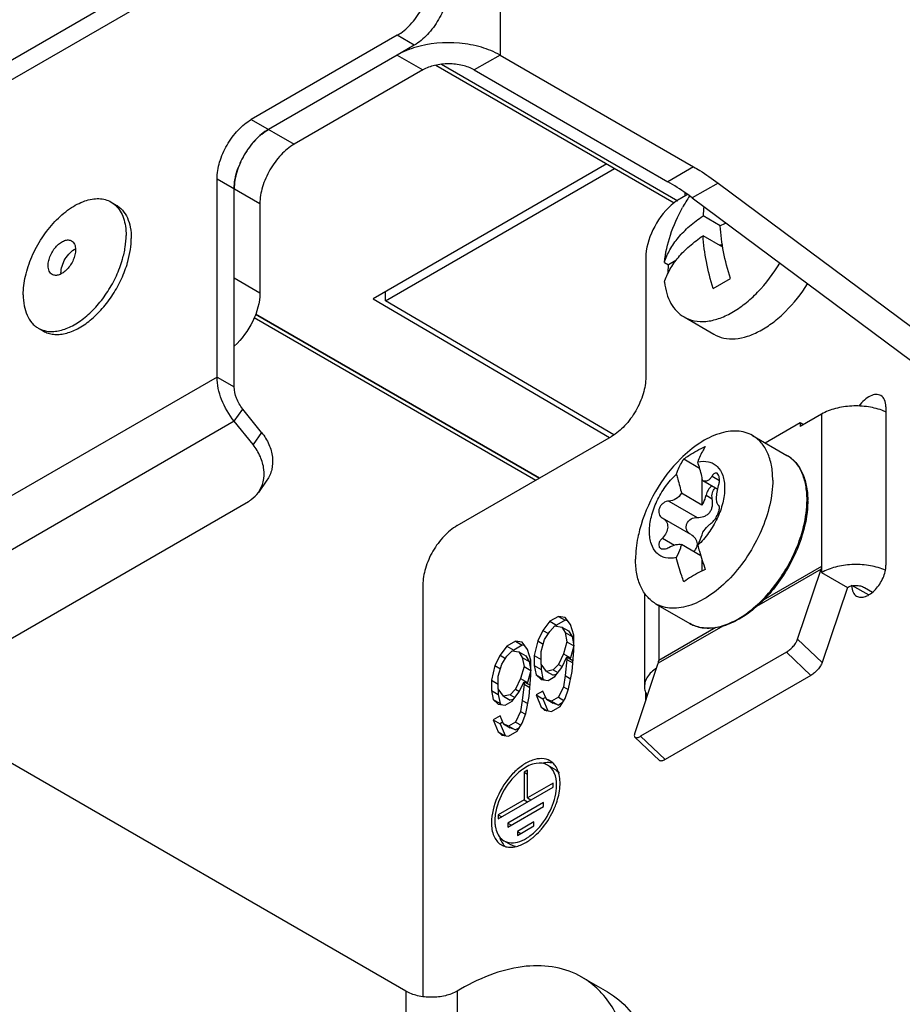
# Model space of a CAD drawing. Header units: millimetres. Extents: x 0 to 841, y 0 to 594.
# Tile 76 of 127: x 709 to 727, y 135 to 155. Entities that reach past the tile are written whole.
import ezdxf

# ---------------------------------------------------------------- set-up
doc = ezdxf.new("R2010")
doc.units = ezdxf.units.MM
doc.header["$LTSCALE"] = 46.255
doc.layers.get('0').update_dxf_attribs({"linetype": 'CONTINUOUS'})
for name, color, linetype in [('CURVES', 7, 'CONTINUOUS'), ('DATUM_AXIS', 7, 'CONTINUOUS'), ('DRAFTS', 7, 'CONTINUOUS'), ('ROUNDS', 7, 'CONTINUOUS')]:
    doc.layers.add(name, color=color, linetype=linetype)

msp = doc.modelspace()

# ---------------------------------------------------------------- linework, layer by layer
at = {"color": 9, "linetype": 'CONTINUOUS'}
for p, q in [((719.1833, 162.1151), (719.1833, 154.1542)), ((717.062, 154.1542), (717.5923, 153.848)), ((719.1833, 154.1542), (718.653, 153.848)), ((713.3497, 147.5202), (697.0862, 138.1305)), ((713.3497, 147.5202), (713.7032, 147.3161)), ((713.7032, 146.609), (713.88, 146.8605)), ((713.7032, 146.609), (697.4398, 137.2193)), ((723.5543, 145.4767), (723.7056, 145.3893)), ((723.4316, 145.0834), (723.5572, 145.0109)), ((722.6655, 144.9635), (723.2485, 144.6269)), ((723.69, 144.872), (723.6913, 144.8713)), ((722.5298, 144.2021), (722.7801, 144.0576)), ((717.2388, 134.8645), (717.2388, 131.3857)), ((718.2994, 134.8645), (718.2994, 131.3857))]:
    msp.add_line(p, q, dxfattribs=at)
at = {"color": 7, "linetype": 'CONTINUOUS'}
for p, q in [((708.1524, 153.501), (714.1628, 156.9711)), ((723.7214, 150.636), (723.3679, 150.8401)), ((723.773, 150.198), (723.3679, 150.4319)), ((723.7667, 150.235), (723.7088, 150.235)), ((722.5727, 149.8831), (722.6592, 149.8332)), ((722.8082, 149.9192), (722.6592, 149.8332)), ((723.5792, 149.3437), (723.9327, 149.5479)), ((722.9759, 148.757), (723.5927, 148.4009)), ((725.8124, 146.7547), (725.3705, 146.4996)), ((724.6481, 146.1642), (725.3705, 146.5812)), ((725.3705, 146.5812), (725.4412, 146.5404)), ((725.3705, 146.5812), (725.3705, 146.4996)), ((724.3906, 146.3129), (725.0977, 145.9046)), ((722.9733, 145.8322), (723.2975, 145.645)), ((723.3464, 145.4568), (723.3464, 144.8794)), ((723.6703, 145.2027), (723.3637, 145.3797)), ((723.3464, 144.8794), (722.9218, 145.1245)), ((723.6913, 144.8713), (723.6876, 144.8733)), ((723.69, 144.8719), (723.6876, 144.8733)), ((722.5263, 144.6157), (722.5361, 144.6102)), ((723.1199, 144.2731), (722.5357, 144.6104)), ((723.3207, 143.8378), (722.9218, 144.0681)), ((723.3464, 143.7549), (723.3464, 143.5219)), ((725.8124, 143.4887), (726.3428, 143.1826)), ((722.1608, 143.0668), (722.1608, 141.1413)), ((722.3906, 142.8488), (723.0977, 142.4405)), ((720.2086, 142.4857), (720.35, 142.4041)), ((720.5268, 142.5061), (720.35, 142.4041)), ((720.3854, 142.5878), (720.5268, 142.5061)), ((720.5749, 142.4984), (720.5268, 142.5061)), ((720.0672, 142.2998), (720.183, 142.2329)), ((720.35, 142.4041), (720.3371, 142.387)), ((720.4561, 142.368), (720.5975, 142.2864)), ((720.5268, 142.2525), (720.6682, 142.1708)), ((720.5975, 142.2864), (720.6682, 142.1708)), ((719.5015, 142.0775), (719.6429, 141.9958)), ((719.9611, 142.0822), (720.0754, 142.0162)), ((720.5622, 142.0644), (720.7036, 141.9828)), ((720.6682, 142.1708), (720.7036, 141.9828)), ((719.3247, 141.9754), (719.4661, 141.8937)), ((719.4661, 141.8937), (719.4532, 141.8767)), ((719.6429, 141.9958), (719.4661, 141.8937)), ((719.5722, 141.8577), (719.7136, 141.7761)), ((719.691, 141.9881), (719.6429, 141.9958)), ((720.7036, 141.9828), (720.6329, 141.7335)), ((719.1833, 141.7895), (719.2991, 141.7226)), ((719.6429, 141.7422), (719.7843, 141.6605)), ((719.7136, 141.7761), (719.7843, 141.6605)), ((719.7843, 141.6605), (719.8197, 141.4725)), ((719.8904, 141.7808), (720.0318, 141.6992)), ((720.4914, 141.8151), (720.6329, 141.7335)), ((720.5622, 141.7517), (720.6869, 141.6797)), ((720.5622, 141.6996), (720.6829, 141.6299)), ((720.6329, 141.7335), (720.6265, 141.7204)), ((719.0772, 141.5719), (719.1916, 141.5059)), ((719.6783, 141.5541), (719.8197, 141.4725)), ((719.8197, 141.4725), (719.749, 141.2232)), ((719.8904, 141.5724), (720.0318, 141.4907)), ((720.0318, 141.6019), (720.0318, 141.4907)), ((720.0318, 141.4907), (720.0672, 141.3027)), ((720.1379, 141.4547), (720.2793, 141.373)), ((720.2793, 141.4842), (720.3757, 141.4285)), ((720.3854, 141.5976), (720.4659, 141.5511)), ((719.0065, 141.2705), (719.1479, 141.1889)), ((719.6076, 141.3048), (719.749, 141.2232)), ((719.6783, 141.2414), (719.8031, 141.1694)), ((719.749, 141.2232), (719.7426, 141.2101)), ((719.9258, 141.3843), (720.0672, 141.3027)), ((720.0672, 141.3027), (720.0931, 141.2794)), ((720.3437, 141.3865), (720.2793, 141.373)), ((720.5268, 141.3665), (720.6389, 141.3018)), ((719.0065, 141.0621), (719.1479, 140.9804)), ((719.1479, 141.0916), (719.1479, 140.9804)), ((719.5015, 141.0872), (719.582, 141.0408)), ((719.6783, 141.1893), (719.799, 141.1196)), ((720.4914, 141.1376), (720.5896, 141.0809)), ((717.2388, 134.8645), (706.8783, 140.8461)), ((719.0419, 140.874), (719.1833, 140.7923)), ((719.1479, 140.9804), (719.1833, 140.7923)), ((719.254, 140.9444), (719.3954, 140.8627)), ((719.3954, 140.9739), (719.4919, 140.9182)), ((719.4599, 140.8762), (719.3954, 140.8627)), ((719.6429, 140.8562), (719.7551, 140.7914)), ((719.9258, 140.9674), (720.0672, 140.8857)), ((720.1183, 140.9153), (720.0672, 140.8857)), ((720.0672, 140.8857), (720.1701, 140.6417)), ((720.1379, 140.8814), (720.2793, 140.7997)), ((720.244, 140.8384), (720.3854, 140.7567)), ((720.3854, 140.92), (720.5012, 140.8532)), ((719.1833, 140.7923), (719.2092, 140.7691)), ((719.6076, 140.6273), (719.7057, 140.5706)), ((720.0318, 140.7159), (720.1566, 140.6439)), ((720.3854, 140.7567), (720.2793, 140.7997)), ((720.4667, 140.8037), (720.3854, 140.7567)), ((719.0419, 140.4571), (719.1833, 140.3754)), ((719.2344, 140.4049), (719.1833, 140.3754)), ((719.1833, 140.3754), (719.2862, 140.1314)), ((719.254, 140.3711), (719.3954, 140.2894)), ((719.3601, 140.3281), (719.5015, 140.2464)), ((719.5015, 140.2464), (719.3954, 140.2894)), ((719.5015, 140.4097), (719.6173, 140.3428)), ((719.5828, 140.2934), (719.5015, 140.2464)), ((719.1479, 140.2056), (719.2727, 140.1336)), ((720.305, 139.4406), (720.1636, 139.5223)), ((719.6783, 139.3756), (719.749, 139.3348)), ((719.6783, 138.8041), (719.749, 138.7633)), ((719.749, 138.8449), (719.8197, 138.8041)), ((719.1479, 138.4979), (719.2187, 138.4571)), ((719.3459, 138.3264), (719.4166, 138.2856)), ((719.5439, 138.155), (719.6146, 138.1142)), ((719.405, 137.8818), (719.2636, 137.9634))]:
    msp.add_line(p, q, dxfattribs=at)
at = {"color": 3, "linetype": 'CONTINUOUS'}
for p, q in [((708.506, 153.2969), (714.5164, 156.767)), ((720.2086, 142.4857), (720.0672, 142.2998)), ((720.3854, 142.5878), (720.2086, 142.4857)), ((720.5268, 142.5652), (720.3854, 142.5878)), ((720.6329, 142.418), (720.5268, 142.5652)), ((720.0672, 142.2998), (719.9611, 142.0822)), ((720.1025, 142.1118), (720.2086, 142.2772)), ((720.2086, 142.2772), (720.3147, 142.3906)), ((720.3147, 142.3906), (720.4561, 142.368)), ((720.4561, 142.368), (720.5268, 142.2525)), ((720.5268, 142.2525), (720.5622, 142.0644)), ((720.7036, 142.1982), (720.6329, 142.418)), ((719.5015, 142.0775), (719.3247, 141.9754)), ((719.6429, 142.0549), (719.5015, 142.0775)), ((719.749, 141.9076), (719.6429, 142.0549)), ((719.9611, 142.0822), (719.8904, 141.7808)), ((720.0318, 141.8625), (720.1025, 142.1118)), ((720.5622, 142.0644), (720.4914, 141.8151)), ((720.7036, 141.8855), (720.7036, 142.1982)), ((719.3247, 141.9754), (719.1833, 141.7895)), ((719.3247, 141.7669), (719.4308, 141.8803)), ((719.4308, 141.8803), (719.5722, 141.8577)), ((719.5722, 141.8577), (719.6429, 141.7422)), ((719.8197, 141.6879), (719.749, 141.9076)), ((720.0318, 141.6019), (720.0318, 141.8625)), ((720.6682, 141.4482), (720.7036, 141.8855)), ((719.1833, 141.7895), (719.0772, 141.5719)), ((719.2187, 141.6015), (719.3247, 141.7669)), ((719.6429, 141.7422), (719.6783, 141.5541)), ((719.8197, 141.3752), (719.8197, 141.6879)), ((719.8904, 141.7808), (719.8904, 141.5724)), ((720.4914, 141.8151), (720.3854, 141.5976)), ((720.4561, 141.5341), (720.5622, 141.7517)), ((720.5622, 141.6996), (720.5268, 141.3665)), ((720.5622, 141.7517), (720.5622, 141.6996)), ((719.0772, 141.5719), (719.0065, 141.2705)), ((719.1479, 141.3522), (719.2187, 141.6015)), ((719.6783, 141.5541), (719.6076, 141.3048)), ((719.8904, 141.5724), (719.9258, 141.3843)), ((720.1379, 141.4547), (720.0318, 141.6019)), ((720.2793, 141.4842), (720.1379, 141.4547)), ((720.3854, 141.5976), (720.2793, 141.4842)), ((720.3147, 141.3483), (720.4561, 141.5341)), ((720.5975, 141.0946), (720.6682, 141.4482)), ((719.0065, 141.2705), (719.0065, 141.0621)), ((719.1479, 141.0916), (719.1479, 141.3522)), ((719.6076, 141.3048), (719.5015, 141.0872)), ((719.5722, 141.0238), (719.6783, 141.2414)), ((719.6783, 141.2414), (719.6783, 141.1893)), ((719.7843, 140.9378), (719.8197, 141.3752)), ((719.9258, 141.3843), (720.0318, 141.2892)), ((720.0318, 141.2892), (720.1732, 141.2666)), ((720.1732, 141.2666), (720.3147, 141.3483)), ((720.5268, 141.3665), (720.4914, 141.1376)), ((719.0065, 141.0621), (719.0419, 140.874)), ((719.254, 140.9444), (719.1479, 141.0916)), ((719.5015, 141.0872), (719.3954, 140.9739)), ((719.4308, 140.838), (719.5722, 141.0238)), ((719.6783, 141.1893), (719.6429, 140.8562)), ((720.0672, 141.049), (719.9258, 140.9674)), ((720.1379, 140.8814), (720.0672, 141.049)), ((720.4914, 141.1376), (720.3854, 140.92)), ((720.5268, 140.8975), (720.5975, 141.0946)), ((719.0419, 140.874), (719.1479, 140.7789)), ((719.3954, 140.9739), (719.254, 140.9444)), ((719.2894, 140.7563), (719.4308, 140.838)), ((719.6429, 140.8562), (719.6076, 140.6273)), ((719.7136, 140.5843), (719.7843, 140.9378)), ((719.9258, 140.9674), (720.0318, 140.7159)), ((720.244, 140.8384), (720.1379, 140.8814)), ((720.3854, 140.92), (720.244, 140.8384)), ((720.4207, 140.732), (720.5268, 140.8975)), ((719.1479, 140.7789), (719.2894, 140.7563)), ((719.6076, 140.6273), (719.5015, 140.4097)), ((720.0318, 140.7159), (720.1025, 140.6525)), ((720.1025, 140.6525), (720.244, 140.6299)), ((720.244, 140.6299), (720.4207, 140.732)), ((719.1833, 140.5387), (719.0419, 140.4571)), ((719.0419, 140.4571), (719.1479, 140.2056)), ((719.254, 140.3711), (719.1833, 140.5387)), ((719.6429, 140.3871), (719.7136, 140.5843)), ((719.3601, 140.3281), (719.254, 140.3711)), ((719.5015, 140.4097), (719.3601, 140.3281)), ((719.3601, 140.1196), (719.5369, 140.2217)), ((719.5369, 140.2217), (719.6429, 140.3871)), ((719.1479, 140.2056), (719.2187, 140.1422)), ((719.2187, 140.1422), (719.3601, 140.1196)), ((719.749, 139.4165), (719.6783, 139.3756)), ((719.749, 138.8449), (719.749, 139.4165)), ((719.6783, 139.3756), (719.6783, 138.8041)), ((719.1479, 138.4163), (720.2793, 139.0695)), ((720.2793, 139.1511), (719.749, 138.8449)), ((720.2793, 139.0695), (720.2793, 139.1511)), ((719.6783, 138.8041), (719.1479, 138.4979)), ((720.0813, 138.751), (719.3459, 138.3264)), ((719.3459, 138.2448), (720.0813, 138.6694)), ((720.0813, 138.6694), (720.0813, 138.751)), ((719.1479, 138.4979), (719.1479, 138.4163)), ((719.3459, 138.3264), (719.3459, 138.2448)), ((719.8833, 138.3509), (719.5439, 138.155)), ((719.5439, 138.0733), (719.8833, 138.2693)), ((719.8833, 138.2693), (719.8833, 138.3509)), ((719.5439, 138.155), (719.5439, 138.0733))]:
    msp.add_line(p, q, dxfattribs=at)
for centre, radius, start, end in [((717.9976, 152.4181), 1.9752, 106.80663, 109.92174), ((720.0463, 139.3193), 0.3344, 56.90023, 60.01051), ((720.2231, 138.6109), 1.0057, 125.03026, 126.63192), ((720.0103, 139.2832), 0.3857, 36.31988, 39.35481), ((719.4154, 139.1521), 1.0054, 355.51574, 359.94361), ((718.7342, 139.3085), 1.7084, 321.15049, 336.54786), ((718.8441, 139.2221), 1.5686, 317.86484, 321.09045), ((719.1678, 138.8613), 1.0827, 302.70531, 306.66147), ((719.3809, 138.1664), 0.3344, 236.90023, 247.05759), ((719.3974, 138.2773), 0.4473, 269.78294, 272.87825), ((719.2191, 138.7821), 0.9884, 300.25949, 302.68328)]:
    msp.add_arc(centre, radius, start, end, dxfattribs=at)
at = {"color": 7, "linetype": 'CONTINUOUS'}
for centre, radius, start, end in [((725.9677, 149.3392), 3.4547, 146.40065, 151.05355), ((726.1675, 150.6605), 2.8054, 172.36906, 176.32919), ((725.396, 147.286), 3.7452, 114.5023, 116.55981), ((710.4914, 149.6634), 0.359, 179.97789, 183.11127), ((726.6616, 145.7514), 1.1519, 65.44134, 68.00028), ((725.2021, 143.535), 3.2501, 134.87923, 165.12077), ((723.6817, 144.8547), 0.0192, 58.50523, 59.96693), ((723.0755, 144.0797), 0.1756, 352.15995, 359.95402), ((726.6571, 142.4745), 1.1637, 66.19577, 67.9928)]:
    msp.add_arc(centre, radius, start, end, dxfattribs=at)
at = {"color": 3, "linetype": 'CONTINUOUS'}
for points, knots in [([(719.1833, 154.1542), (719.0633, 154.2235), (718.7895, 154.3332), (718.1969, 154.4387), (717.7221, 154.3984), (717.4265, 154.309)], [0, 0, 0, 0, 0.2308256, 0.4854634, 1, 1, 1, 1]), ([(717.3246, 154.2751), (717.3011, 154.2666), (717.2111, 154.2319), (717.1238, 154.1899), (717.062, 154.1542)], [0, 0, 0, 0, 0.259336, 1, 1, 1, 1]), ([(713.7032, 146.609), (713.5951, 146.7434), (713.4275, 147.0332), (713.3497, 147.3627), (713.3497, 147.5202)], [0, 0, 0, 0, 0.5227785, 1, 1, 1, 1]), ([(720.2134, 139.609), (720.1635, 139.6378), (720.038, 139.67), (719.836, 139.6294), (719.6296, 139.5167), (719.3589, 139.2765), (719.1047, 138.8834), (719.0065, 138.5132), (719.0065, 138.3346)], [0, 0, 0, 0, 0.0871511, 0.1868773, 0.3045657, 0.4387119, 0.7301536, 1, 1, 1, 1]), ([(719.6231, 139.4179), (719.4789, 139.3108), (719.2425, 139.0261), (719.11, 138.6809), (719.086, 138.502)], [0, 0, 0, 0, 0.4987313, 1, 1, 1, 1]), ([(720.1635, 139.5224), (720.0939, 139.5625), (719.8956, 139.581), (719.7293, 139.4929), (719.6459, 139.4344)], [0, 0, 0, 0, 0.4406313, 1, 1, 1, 1]), ([(720.35, 139.1103), (720.35, 139.1963), (720.3292, 139.3561), (720.2242, 139.4873), (720.1635, 139.5224)], [0, 0, 0, 0, 0.5508164, 1, 1, 1, 1]), ([(720.3921, 139.3646), (720.388, 139.3784), (720.3705, 139.4301), (720.3448, 139.4792), (720.321, 139.5116)], [0, 0, 0, 0, 0.2636052, 1, 1, 1, 1]), ([(720.4207, 139.1511), (720.4207, 139.1701), (720.4185, 139.242), (720.4072, 139.3139), (720.3921, 139.3646)], [0, 0, 0, 0, 0.2646344, 1, 1, 1, 1]), ([(719.2638, 137.9633), (719.3088, 137.9374), (719.4217, 137.9085), (719.6035, 137.9449), (719.7892, 138.0464), (720.0329, 138.2626), (720.2617, 138.6163), (720.35, 138.9496), (720.35, 139.1103)], [0, 0, 0, 0, 0.0871511, 0.1868773, 0.3045657, 0.4387119, 0.7301536, 1, 1, 1, 1]), ([(720.3015, 138.6286), (720.3176, 138.6656), (720.3736, 138.8087), (720.4089, 138.9606), (720.4177, 139.0735)], [0, 0, 0, 0, 0.2628547, 1, 1, 1, 1]), ([(719.0065, 138.3346), (719.0065, 138.2424), (719.0284, 138.0714), (719.1351, 137.9275), (719.1983, 137.8862)], [0, 0, 0, 0, 0.5497618, 1, 1, 1, 1]), ([(719.0772, 138.3754), (719.0772, 138.3638), (719.0782, 138.3189), (719.0829, 138.274), (719.0891, 138.2413)], [0, 0, 0, 0, 0.2594082, 1, 1, 1, 1]), ([(719.103, 138.1833), (719.1169, 138.1367), (719.1557, 138.0505), (719.2258, 137.9853), (719.2638, 137.9633)], [0, 0, 0, 0, 0.5258758, 1, 1, 1, 1]), ([(719.8143, 137.9928), (719.8312, 138.0053), (719.8998, 138.0594), (719.9629, 138.1206), (720.0074, 138.1697)], [0, 0, 0, 0, 0.2409662, 1, 1, 1, 1]), ([(719.2506, 137.8584), (719.2843, 137.8442), (719.3335, 137.8324), (719.3829, 137.83), (719.3957, 137.83)], [0, 0, 0, 0, 0.7405162, 1, 1, 1, 1]), ([(719.4199, 137.8306), (719.4438, 137.8317), (719.5482, 137.8452), (719.6472, 137.8876), (719.7171, 137.9284)], [0, 0, 0, 0, 0.2282199, 1, 1, 1, 1])]:
    msp.add_open_spline(points, degree=3, knots=knots, dxfattribs=at)
at = {"color": 7, "linetype": 'CONTINUOUS'}
for points, knots in [([(718.653, 153.848), (718.5777, 153.8915), (718.4026, 153.9549), (718.1226, 153.9853), (717.8427, 153.9549), (717.6676, 153.8915), (717.5923, 153.848)], [0, 0, 0, 0, 0.237225, 0.5, 0.762775, 1, 1, 1, 1]), ([(722.5727, 149.8831), (722.5923, 150.0739), (722.6826, 150.465), (722.8449, 150.8308), (722.9446, 151.0112)], [0, 0, 0, 0, 0.4819382, 1, 1, 1, 1]), ([(722.5727, 149.8831), (722.6013, 149.9734), (722.6815, 150.1537), (722.8576, 150.4042), (723.0889, 150.6379), (723.2701, 150.7749), (723.3679, 150.8401)], [0, 0, 0, 0, 0.2242345, 0.4635722, 0.7215974, 1, 1, 1, 1]), ([(723.9327, 149.5479), (723.8749, 149.7297), (723.7814, 150.0888), (723.7322, 150.457), (723.7214, 150.636)], [0, 0, 0, 0, 0.5156137, 1, 1, 1, 1]), ([(722.5727, 149.4749), (722.6013, 149.5651), (722.6815, 149.7455), (722.8576, 149.9959), (723.0889, 150.2296), (723.2701, 150.3667), (723.3679, 150.4319)], [0, 0, 0, 0, 0.2242345, 0.4635722, 0.7215974, 1, 1, 1, 1]), ([(723.5792, 149.3437), (723.5213, 149.5256), (723.4278, 149.8847), (723.3786, 150.2529), (723.3679, 150.4319)], [0, 0, 0, 0, 0.5156137, 1, 1, 1, 1]), ([(709.8683, 149.8159), (709.8683, 149.8501), (709.8779, 149.922), (709.9136, 150.0275), (709.9686, 150.1292), (710.0385, 150.2187), (710.1177, 150.2887), (710.2001, 150.334), (710.27, 150.3476), (710.3196, 150.3403), (710.3413, 150.3313), (710.3512, 150.3256)], [0, 0, 0, 0, 0.1287419, 0.2703908, 0.4176106, 0.5620205, 0.6957489, 0.8130659, 0.9124723, 0.9571212, 1, 1, 1, 1]), ([(710.1323, 149.6635), (710.1323, 149.7118), (710.1511, 149.8136), (710.216, 149.9555), (710.31, 150.0785), (710.3904, 150.1414), (710.4324, 150.1627)], [0, 0, 0, 0, 0.2391241, 0.5039837, 0.7666591, 1, 1, 1, 1]), ([(710.3512, 150.3256), (710.3644, 150.318), (710.3891, 150.2972), (710.4153, 150.2543), (710.431, 150.2013), (710.434, 150.1628), (710.434, 150.1425)], [0, 0, 0, 0, 0.2177722, 0.4509513, 0.7102007, 1, 1, 1, 1]), ([(710.434, 150.1425), (710.434, 150.1083), (710.4245, 150.0364), (710.3888, 149.9309), (710.3337, 149.8292), (710.2639, 149.7397), (710.1847, 149.6697), (710.1023, 149.6245), (710.0323, 149.6108), (709.9828, 149.6181), (709.9611, 149.6271), (709.9512, 149.6328)], [0, 0, 0, 0, 0.1287419, 0.2703908, 0.4176106, 0.5620205, 0.6957489, 0.8130659, 0.9124723, 0.9571212, 1, 1, 1, 1]), ([(709.9512, 149.6328), (709.938, 149.6404), (709.9133, 149.6612), (709.887, 149.7041), (709.8714, 149.7571), (709.8683, 149.7956), (709.8683, 149.8159)], [0, 0, 0, 0, 0.2177722, 0.4509513, 0.7102007, 1, 1, 1, 1]), ([(722.6485, 149.6597), (722.6488, 149.674), (722.6505, 149.7319), (722.6547, 149.7897), (722.6592, 149.8332)], [0, 0, 0, 0, 0.2455661, 1, 1, 1, 1]), ([(722.9759, 148.757), (723.0408, 148.7196), (723.1896, 148.665), (723.4367, 148.657), (723.7004, 148.718), (723.9719, 148.8437), (724.2425, 149.0291), (724.5971, 149.3535), (724.8221, 149.6531), (724.9512, 149.8696)], [0, 0, 0, 0, 0.0911198, 0.1885035, 0.2965349, 0.4171228, 0.5500598, 0.693589, 1, 1, 1, 1]), ([(722.5727, 149.4749), (722.582, 149.3953), (722.6115, 149.2441), (722.6956, 149.0387), (722.8162, 148.8716), (722.9206, 148.789), (722.9759, 148.757)], [0, 0, 0, 0, 0.2821383, 0.53884, 0.7751784, 1, 1, 1, 1]), ([(723.5926, 148.401), (723.6558, 148.3645), (723.7999, 148.3109), (724.0392, 148.3001), (724.2948, 148.3548), (724.5587, 148.4713), (724.8227, 148.6449), (725.1713, 148.9514), (725.3947, 149.2363), (725.5246, 149.4428)], [0, 0, 0, 0, 0.0917083, 0.1894113, 0.2973849, 0.4176027, 0.5500293, 0.6931386, 1, 1, 1, 1]), ([(713.88, 146.8605), (713.8259, 146.9277), (713.7421, 147.0726), (713.7032, 147.2373), (713.7032, 147.3161)], [0, 0, 0, 0, 0.5227785, 1, 1, 1, 1]), ([(727.0931, 146.8194), (726.9924, 146.8601), (726.7731, 146.9166), (726.4342, 146.9329), (726.1048, 146.8842), (725.901, 146.8059), (725.8124, 146.7547)], [0, 0, 0, 0, 0.2471884, 0.5098854, 0.7673022, 1, 1, 1, 1]), ([(724.3906, 146.3129), (724.3432, 146.3402), (724.2391, 146.3841), (724.0677, 146.4117), (723.8836, 146.4019), (723.6161, 146.3374), (723.2719, 146.161), (723.0281, 145.9567), (722.9088, 145.8379)], [0, 0, 0, 0, 0.0988288, 0.2014452, 0.3109691, 0.4294863, 0.6960448, 1, 1, 1, 1]), ([(724.8048, 145.3973), (724.8048, 145.4987), (724.7895, 145.6914), (724.7114, 145.9561), (724.58, 146.171), (724.4565, 146.2748), (724.3906, 146.3129)], [0, 0, 0, 0, 0.2898086, 0.5490455, 0.7822286, 1, 1, 1, 1]), ([(722.9733, 145.8322), (723.0064, 145.856), (723.1472, 145.9518), (723.2977, 146.033), (723.4152, 146.0873)], [0, 0, 0, 0, 0.2397879, 1, 1, 1, 1]), ([(723.4152, 146.0873), (723.3996, 146.0633), (723.3383, 145.9622), (723.2897, 145.8536), (723.2594, 145.7692)], [0, 0, 0, 0, 0.2419473, 1, 1, 1, 1]), ([(722.8175, 145.5141), (722.8278, 145.5429), (722.8706, 145.6531), (722.9255, 145.7587), (722.9733, 145.8322)], [0, 0, 0, 0, 0.2588398, 1, 1, 1, 1]), ([(723.2594, 145.7692), (723.3317, 145.7861), (723.4451, 145.7923), (723.5799, 145.7422), (723.6948, 145.6573), (723.7713, 145.522), (723.8075, 145.3652), (723.8133, 145.2772), (723.8133, 145.2315)], [0, 0, 0, 0, 0.2450853, 0.3575095, 0.4693895, 0.7106804, 0.8488563, 1, 1, 1, 1]), ([(723.3637, 145.3797), (723.3571, 145.412), (723.3279, 145.5433), (723.2911, 145.6728), (723.2594, 145.7692)], [0, 0, 0, 0, 0.2452153, 1, 1, 1, 1]), ([(722.2636, 144.3367), (722.2636, 144.4391), (722.2949, 144.6547), (722.4094, 144.9681), (722.5837, 145.2641), (722.7349, 145.4381), (722.8175, 145.5141)], [0, 0, 0, 0, 0.2305073, 0.4849058, 0.7472815, 1, 1, 1, 1]), ([(722.8175, 145.5141), (722.8282, 145.4816), (722.8684, 145.3532), (722.9016, 145.2227), (722.9218, 145.1245)], [0, 0, 0, 0, 0.2546094, 1, 1, 1, 1]), ([(723.6578, 145.5357), (723.6503, 145.5401), (723.6314, 145.5446), (723.6026, 145.5336), (723.5763, 145.5099), (723.5615, 145.4887), (723.5543, 145.4767)], [0, 0, 0, 0, 0.1979942, 0.4139385, 0.6795074, 1, 1, 1, 1]), ([(723.69, 145.2836), (723.6973, 145.3092), (723.7069, 145.3606), (723.7069, 145.4344), (723.6937, 145.4955), (723.6712, 145.528), (723.6578, 145.5357)], [0, 0, 0, 0, 0.2993062, 0.5854118, 0.8250225, 1, 1, 1, 1]), ([(724.8048, 145.3973), (724.8048, 145.2264), (724.757, 144.8669), (724.5785, 144.3391), (724.3034, 143.8307), (723.9539, 143.3833), (723.5585, 143.0332), (723.2006, 142.8375), (722.9207, 142.763), (722.728, 142.7488), (722.5486, 142.7751), (722.4399, 142.8203), (722.3906, 142.8488)], [0, 0, 0, 0, 0.1286829, 0.2702735, 0.4174291, 0.5617759, 0.6954465, 0.8127121, 0.864677, 0.9125108, 0.9571401, 1, 1, 1, 1]), ([(723.5543, 145.4767), (723.5429, 145.4575), (723.5179, 145.4231), (723.4703, 145.3851), (723.4163, 145.3682), (723.3801, 145.3737), (723.3637, 145.3797)], [0, 0, 0, 0, 0.288835, 0.5443585, 0.7745156, 1, 1, 1, 1]), ([(723.6876, 144.8733), (723.6807, 144.8773), (723.6677, 144.8925), (723.6561, 144.9243), (723.6489, 144.9674), (723.6462, 145.043), (723.6576, 145.1507), (723.6773, 145.2386), (723.69, 145.2836)], [0, 0, 0, 0, 0.056898, 0.1348725, 0.2377263, 0.3642826, 0.6692243, 1, 1, 1, 1]), ([(722.9218, 145.1245), (722.8943, 145.0779), (722.8203, 144.998), (722.7155, 144.9651), (722.6655, 144.9635)], [0, 0, 0, 0, 0.5194046, 1, 1, 1, 1]), ([(723.8133, 145.2315), (723.8133, 145.1291), (723.7821, 144.9135), (723.6676, 144.6001), (723.4933, 144.3041), (723.342, 144.1301), (723.2594, 144.0541)], [0, 0, 0, 0, 0.2305073, 0.4849058, 0.7472815, 1, 1, 1, 1]), ([(723.3464, 144.8794), (723.3569, 144.8953), (723.3949, 144.9587), (723.4215, 145.0294), (723.4316, 145.0834)], [0, 0, 0, 0, 0.2573278, 1, 1, 1, 1]), ([(723.549, 145.273), (723.5188, 145.251), (723.4684, 145.1922), (723.4387, 145.1209), (723.4316, 145.0834)], [0, 0, 0, 0, 0.4946891, 1, 1, 1, 1]), ([(723.5572, 145.0109), (723.5494, 145.0516), (723.5502, 145.1335), (723.5913, 145.2084), (723.6209, 145.2323)], [0, 0, 0, 0, 0.5215918, 1, 1, 1, 1]), ([(722.6655, 144.9635), (722.6249, 144.9623), (722.5621, 144.9381), (722.5007, 144.8791), (722.4671, 144.8222), (722.4522, 144.7601), (722.4576, 144.7001), (722.4829, 144.6489), (722.5109, 144.6245), (722.5263, 144.6157)], [0, 0, 0, 0, 0.2513125, 0.3876578, 0.5240443, 0.6548167, 0.7766283, 0.8902292, 1, 1, 1, 1]), ([(723.2485, 144.6269), (723.2951, 144.6243), (723.3675, 144.6335), (723.4523, 144.677), (723.506, 144.7269), (723.5435, 144.7908), (723.5699, 144.8864), (723.5666, 144.9624), (723.5572, 145.0109)], [0, 0, 0, 0, 0.2416098, 0.364975, 0.4897727, 0.6161707, 0.7439789, 1, 1, 1, 1]), ([(723.5543, 144.5222), (723.5636, 144.5284), (723.5827, 144.5457), (723.6209, 144.593), (723.663, 144.6675), (723.6938, 144.7474), (723.7058, 144.8072), (723.7069, 144.8328), (723.7054, 144.8437)], [0, 0, 0, 0, 0.0917827, 0.2097719, 0.4993893, 0.7912237, 0.9097186, 1, 1, 1, 1]), ([(723.7054, 144.8437), (723.705, 144.8469), (723.7031, 144.8569), (723.6978, 144.8673), (723.6918, 144.8711)], [0, 0, 0, 0, 0.3106051, 1, 1, 1, 1]), ([(722.5361, 144.6102), (722.5673, 144.5921), (722.6233, 144.5398), (722.6503, 144.4237), (722.615, 144.3027), (722.5619, 144.2335), (722.5298, 144.2021)], [0, 0, 0, 0, 0.2279765, 0.4586951, 0.7158267, 1, 1, 1, 1]), ([(723.1086, 144.2795), (723.0912, 144.2895), (723.0591, 144.3151), (723.027, 144.3684), (723.0169, 144.4317), (723.0358, 144.5186), (723.114, 144.6072), (723.2053, 144.6292), (723.2485, 144.6269)], [0, 0, 0, 0, 0.1178564, 0.2352595, 0.3565087, 0.4841199, 0.7461846, 1, 1, 1, 1]), ([(723.3637, 144.3232), (723.3957, 144.366), (723.4437, 144.4242), (723.5098, 144.4885), (723.5401, 144.5128), (723.5543, 144.5222)], [0, 0, 0, 0, 0.5790408, 0.8155418, 1, 1, 1, 1]), ([(722.061, 144.3695), (722.0472, 144.3177), (722.0004, 144.1192), (721.9764, 143.9147), (721.9764, 143.7643)], [0, 0, 0, 0, 0.2628571, 1, 1, 1, 1]), ([(722.8175, 143.7989), (722.7452, 143.782), (722.6319, 143.7758), (722.4971, 143.826), (722.3822, 143.9109), (722.3057, 144.0462), (722.2695, 144.203), (722.2636, 144.2909), (722.2636, 144.3367)], [0, 0, 0, 0, 0.2450853, 0.3575095, 0.4693895, 0.7106804, 0.8488563, 1, 1, 1, 1]), ([(723.2511, 144.0796), (723.2511, 144.0991), (723.2441, 144.1389), (723.2054, 144.2111), (723.1563, 144.252), (723.1204, 144.2728)], [0, 0, 0, 0, 0.241572, 0.4878564, 1, 1, 1, 1]), ([(723.2594, 144.0541), (723.2703, 144.0746), (723.3127, 144.1612), (723.3447, 144.2527), (723.3637, 144.3232)], [0, 0, 0, 0, 0.2412072, 1, 1, 1, 1]), ([(722.5298, 144.2021), (722.5116, 144.1844), (722.4811, 144.1473), (722.4537, 144.0867), (722.4541, 144.0353), (722.4722, 144.0048), (722.4854, 143.9942), (722.4927, 143.99)], [0, 0, 0, 0, 0.3085778, 0.5777515, 0.7978855, 0.8981312, 1, 1, 1, 1]), ([(722.6655, 144.009), (722.7109, 144.0334), (722.7785, 144.0627), (722.8672, 144.0769), (722.9058, 144.0733), (722.9218, 144.0681)], [0, 0, 0, 0, 0.5762657, 0.81133, 1, 1, 1, 1]), ([(722.9218, 144.0681), (722.9153, 144.0439), (722.8878, 143.9516), (722.8508, 143.862), (722.8175, 143.7989)], [0, 0, 0, 0, 0.2594674, 1, 1, 1, 1]), ([(722.4927, 143.99), (722.5155, 143.9768), (722.5798, 143.9719), (722.6362, 143.9933), (722.6655, 144.009)], [0, 0, 0, 0, 0.442561, 1, 1, 1, 1]), ([(723.1771, 143.9206), (723.1956, 143.9399), (723.2279, 143.981), (723.2461, 144.031), (723.2495, 144.0558)], [0, 0, 0, 0, 0.5157267, 1, 1, 1, 1]), ([(723.2594, 144.0541), (723.27, 144.0126), (723.3151, 143.8446), (723.3695, 143.6791), (723.4152, 143.5562)], [0, 0, 0, 0, 0.246002, 1, 1, 1, 1]), ([(722.3906, 142.8488), (722.3246, 142.8868), (722.2011, 142.9906), (722.0698, 143.2055), (721.9917, 143.4702), (721.9764, 143.6629), (721.9764, 143.7643)], [0, 0, 0, 0, 0.2177714, 0.4509545, 0.7101914, 1, 1, 1, 1]), ([(722.9733, 143.301), (722.9579, 143.3424), (722.8994, 143.5062), (722.8494, 143.6731), (722.8175, 143.7989)], [0, 0, 0, 0, 0.2537897, 1, 1, 1, 1]), ([(727.0931, 143.5534), (726.9924, 143.5942), (726.7731, 143.6506), (726.4342, 143.667), (726.1048, 143.6182), (725.901, 143.5399), (725.8124, 143.4887)], [0, 0, 0, 0, 0.2471884, 0.5098854, 0.7673022, 1, 1, 1, 1]), ([(723.4152, 143.5562), (723.375, 143.5376), (723.222, 143.4628), (723.0754, 143.3746), (722.9733, 143.301)], [0, 0, 0, 0, 0.2602974, 1, 1, 1, 1]), ([(726.3428, 143.1826), (726.3679, 143.197), (726.4262, 143.2182), (726.5195, 143.2283), (726.6128, 143.2182), (726.6712, 143.197), (726.6963, 143.1826)], [0, 0, 0, 0, 0.2372374, 0.5, 0.7627626, 1, 1, 1, 1]), ([(722.4086, 141.5218), (722.371, 141.497), (722.303, 141.4442), (722.2227, 141.3503), (722.1724, 141.2484), (722.1608, 141.1762), (722.1608, 141.1413)], [0, 0, 0, 0, 0.285937, 0.5437793, 0.778553, 1, 1, 1, 1]), ([(722.1608, 141.1413), (722.1608, 141.1088), (722.1708, 141.0417), (722.199, 140.9803), (722.2167, 140.951)], [0, 0, 0, 0, 0.4870954, 1, 1, 1, 1]), ([(720.2166, 139.5716), (720.2052, 139.5729), (720.1574, 139.576), (720.1092, 139.5711), (720.0736, 139.5639)], [0, 0, 0, 0, 0.2398157, 1, 1, 1, 1]), ([(719.1826, 138.0206), (719.1865, 138.0087), (719.2033, 137.9638), (719.2266, 137.9211), (719.2476, 137.8926)], [0, 0, 0, 0, 0.2618634, 1, 1, 1, 1]), ([(718.2994, 134.8645), (718.2241, 134.821), (718.049, 134.7576), (717.7691, 134.7272), (717.4891, 134.7576), (717.314, 134.821), (717.2388, 134.8645)], [0, 0, 0, 0, 0.237225, 0.5, 0.762775, 1, 1, 1, 1])]:
    msp.add_open_spline(points, degree=3, knots=knots, dxfattribs=at)
at = {"color": 3, "linetype": 'CONTINUOUS'}
for points in [[(720.3085, 139.5277), (720.2858, 139.5553), (720.2588, 139.58), (720.2289, 139.5995)], [(719.086, 138.502), (719.0804, 138.4601), (719.0772, 138.4177), (719.0772, 138.3754)], [(719.0891, 138.2413), (719.0927, 138.2218), (719.0973, 138.2024), (719.103, 138.1833)]]:
    msp.add_open_spline(points, degree=3, dxfattribs=at)
at = {"color": 7, "linetype": 'CONTINUOUS'}
for points in [[(720.2707, 139.5617), (720.2529, 139.5664), (720.2348, 139.5696), (720.2166, 139.5716)], [(720.305, 139.4406), (720.3416, 139.4195), (720.374, 139.3899), (720.3994, 139.3562)], [(719.2476, 137.8926), (719.2583, 137.8779), (719.2702, 137.864), (719.283, 137.851)], [(719.5016, 137.846), (719.4679, 137.8526), (719.4348, 137.8646), (719.4051, 137.8818)]]:
    msp.add_open_spline(points, degree=3, dxfattribs=at)
at = {"layer": 'CURVES', "color": 40, "linetype": 'CONTINUOUS'}
msp.add_line((719.9965, 145.4381), (714.1459, 148.816), dxfattribs=at)
at = {"layer": 'DATUM_AXIS', "color": 7, "linetype": 'CONTINUOUS'}
for p, q in [((711.1652, 151.1258), (711.2712, 151.0646)), ((709.6652, 148.5278), (709.7712, 148.4665))]:
    msp.add_line(p, q, dxfattribs=at)
msp.add_arc((709.4054, 150.4857), 2.1864, 344.02756, 344.46034, dxfattribs=at)
for points, knots in [([(709.3545, 149.2144), (709.3545, 149.3426), (709.3904, 149.6122), (709.5242, 150.008), (709.7306, 150.3894), (709.9925, 150.7248), (710.2474, 150.9505), (710.4614, 151.0815), (710.6164, 151.15), (710.7676, 151.1902), (710.9121, 151.2008), (711.0467, 151.1811), (711.1282, 151.1472), (711.1652, 151.1258)], [0, 0, 0, 0, 0.1286456, 0.2702014, 0.4173185, 0.561627, 0.6952627, 0.7562695, 0.8127616, 0.8647125, 0.9125337, 0.9571513, 1, 1, 1, 1]), ([(711.1652, 151.1258), (711.1739, 151.1208), (711.2082, 151.0996), (711.2399, 151.0742), (711.2619, 151.0533)], [0, 0, 0, 0, 0.2487324, 1, 1, 1, 1]), ([(711.2619, 151.0533), (711.2972, 151.0197), (711.361, 150.9391), (711.4278, 150.7934), (711.4678, 150.6235), (711.4758, 150.5024), (711.4758, 150.4392)], [0, 0, 0, 0, 0.2193282, 0.4561857, 0.7157625, 1, 1, 1, 1]), ([(711.2713, 151.0646), (711.2959, 151.0504), (711.3431, 151.0174), (711.428, 150.934), (711.5119, 150.797), (711.5704, 150.5985), (711.5819, 150.454), (711.5819, 150.3779)], [0, 0, 0, 0, 0.1081623, 0.2183642, 0.4513673, 0.7104166, 1, 1, 1, 1]), ([(711.4014, 149.9453), (711.4252, 150.0285), (711.4617, 150.1918), (711.4758, 150.3588), (711.4758, 150.4392)], [0, 0, 0, 0, 0.5184593, 1, 1, 1, 1]), ([(711.5119, 149.9), (711.5343, 149.9805), (711.5687, 150.1386), (711.5819, 150.3002), (711.5819, 150.3779)], [0, 0, 0, 0, 0.5180529, 1, 1, 1, 1]), ([(709.6652, 148.5278), (709.6962, 148.5098), (709.7633, 148.4803), (709.8733, 148.4574), (709.9911, 148.4559), (710.1621, 148.483), (710.3859, 148.5733), (710.6445, 148.7509), (710.8891, 148.9911), (711.1059, 149.2801), (711.2822, 149.601), (711.3683, 149.8298), (711.4014, 149.9453)], [0, 0, 0, 0, 0.0431614, 0.0875983, 0.1344093, 0.1844057, 0.2954018, 0.4215556, 0.5602137, 0.7067054, 0.8552993, 1, 1, 1, 1]), ([(709.7712, 148.4665), (709.8022, 148.4486), (709.8694, 148.419), (709.9793, 148.3962), (710.0972, 148.3947), (710.2682, 148.4218), (710.492, 148.512), (710.7505, 148.6896), (710.9952, 148.9299), (711.212, 149.2189), (711.3883, 149.5397), (711.4744, 149.7686), (711.5074, 149.8841)], [0, 0, 0, 0, 0.0431615, 0.0875981, 0.1344088, 0.1844047, 0.2954001, 0.4215534, 0.5602117, 0.7067039, 0.8552986, 1, 1, 1, 1]), ([(709.3545, 149.2144), (709.3545, 149.1384), (709.366, 148.9938), (709.4245, 148.7953), (709.5085, 148.6584), (709.5933, 148.575), (709.6406, 148.542), (709.6652, 148.5278)], [0, 0, 0, 0, 0.2895844, 0.5486334, 0.7816356, 0.8918374, 1, 1, 1, 1])]:
    msp.add_open_spline(points, degree=3, knots=knots, dxfattribs=at)
at = {"layer": 'DRAFTS', "color": 7, "linetype": 'CONTINUOUS'}
for p, q in [((721.3819, 151.9126), (716.567, 149.1328)), ((716.8252, 149.0918), (721.5464, 151.8176)), ((716.8252, 149.0918), (716.8196, 149.2786)), ((716.567, 149.1328), (721.4385, 146.2707)), ((721.5276, 146.3291), (716.8252, 149.0918))]:
    msp.add_line(p, q, dxfattribs=at)
at = {"layer": 'ROUNDS', "color": 3, "linetype": 'CONTINUOUS'}
for p, q in [((717.062, 154.5625), (714.0568, 152.8274)), ((717.062, 154.1542), (714.4103, 152.6233)), ((719.1833, 154.1542), (723.1723, 151.8512)), ((713.3497, 147.5202), (713.3497, 151.6027)), ((713.7032, 149.5614), (713.7032, 151.3986)), ((723.677, 151.518), (741.8107, 138.0284)), ((723.048, 151.2824), (722.8956, 151.1944)), ((723.0017, 151.2557), (723.0017, 151.3156)), ((722.1885, 149.9697), (722.1885, 147.5202)), ((727.1382, 146.9078), (727.1382, 143.6418)), ((714.0914, 146.126), (713.7032, 146.609)), ((718.2994, 144.4583), (721.4814, 146.2954)), ((699.1475, 136.3827), (713.9967, 144.9559)), ((717.5923, 143.2336), (717.5923, 134.7526)), ((722.1885, 140.8573), (722.1885, 141.0127))]:
    msp.add_line(p, q, dxfattribs=at)
at = {"layer": 'ROUNDS', "color": 9, "linetype": 'CONTINUOUS'}
for p, q in [((717.4155, 154.3584), (717.062, 154.5625)), ((717.9756, 153.9638), (722.8516, 151.1486)), ((714.0568, 152.8274), (714.9407, 152.3171)), ((723.1723, 151.8512), (722.642, 151.545)), ((713.3497, 151.6027), (714.2336, 151.0924)), ((723.677, 151.518), (723.1467, 151.2118)), ((713.7032, 149.5614), (714.2336, 149.2552)), ((714.1459, 148.816), (719.9965, 145.4381)), ((725.8124, 146.7547), (725.8124, 143.6181)), ((714.2682, 146.3775), (714.0914, 146.126)), ((725.098, 145.9044), (725.0977, 145.9046)), ((725.8038, 143.56), (724.4713, 142.7907)), ((725.8124, 143.6181), (724.6106, 142.9242)), ((726.4311, 143.2336), (726.7847, 143.0295)), ((722.4537, 142.8123), (722.4537, 141.6789)), ((723.0977, 142.4405), (723.0991, 142.4397)), ((723.7738, 142.388), (722.445, 141.6208)), ((723.635, 142.3609), (722.4537, 141.6789)), ((725.3186, 142.116), (725.823, 141.6355)), ((725.0872, 141.8513), (725.5916, 141.3709)), ((722.5864, 139.6358), (722.082, 140.1163))]:
    msp.add_line(p, q, dxfattribs=at)
at = {"layer": 'ROUNDS', "color": 7, "linetype": 'CONTINUOUS'}
for p, q in [((717.4155, 154.3584), (717.062, 154.1542)), ((717.5923, 153.848), (714.9407, 152.3171)), ((717.8595, 153.9463), (722.7764, 151.1075)), ((718.653, 153.848), (722.642, 151.545)), ((723.1467, 151.2118), (741.2804, 137.7222)), ((714.2336, 151.0924), (714.2336, 149.2552)), ((713.7032, 147.3161), (713.7032, 149.5614)), ((714.1175, 148.7478), (719.9232, 145.3959)), ((714.2682, 146.3775), (713.88, 146.8605)), ((714.3792, 145.3942), (714.2025, 145.1427)), ((725.3186, 142.116), (725.8038, 143.56)), ((725.8124, 143.6181), (725.8124, 143.4887)), ((726.3428, 143.1826), (725.823, 141.6355)), ((726.6963, 143.1826), (726.861, 143.0875)), ((725.0872, 141.8513), (722.082, 140.1163)), ((721.9599, 140.1768), (722.445, 141.6208)), ((725.5916, 141.3709), (722.5864, 139.6358)), ((722.4686, 139.6174), (721.9642, 140.0978)), ((720.8701, 135.153), (721.4005, 134.8468)), ((718.3701, 134.9053), (718.2994, 134.8645))]:
    msp.add_line(p, q, dxfattribs=at)
at = {"layer": 'ROUNDS', "color": 3, "linetype": 'CONTINUOUS'}
for centre, radius, start, end in [((715.3796, 151.2486), 1.6959, 141.26434, 150.04232), ((715.3784, 151.2464), 1.6959, 149.95768, 158.73566), ((726.8803, 143.2335), 0.4492, 179.9862, 182.55824)]:
    msp.add_arc(centre, radius, start, end, dxfattribs=at)
at = {"layer": 'ROUNDS', "color": 7, "linetype": 'CONTINUOUS'}
msp.add_arc((723.6635, 144.9687), 1.8631, 359.99896, 0.68228, dxfattribs=at)
at = {"layer": 'ROUNDS', "color": 9, "linetype": 'CONTINUOUS'}
for centre, radius, start, end in [((723.4313, 143.0184), 0.6673, 240.13886, 243.64862), ((723.4342, 143.0242), 0.6738, 243.65663, 248.1998)]:
    msp.add_arc(centre, radius, start, end, dxfattribs=at)
at = {"layer": 'ROUNDS', "color": 3, "linetype": 'CONTINUOUS'}
for points, knots in [([(717.062, 154.5625), (717.1624, 154.6204), (717.3523, 154.7803), (717.5741, 155.0833), (717.7256, 155.4268), (717.7691, 155.6713), (717.7691, 155.7872)], [0, 0, 0, 0, 0.2372374, 0.5, 0.7627626, 1, 1, 1, 1]), ([(713.3497, 151.6027), (713.3497, 151.7186), (713.3931, 151.9631), (713.5447, 152.3066), (713.7664, 152.6096), (713.9564, 152.7695), (714.0568, 152.8274)], [0, 0, 0, 0, 0.2372374, 0.5, 0.7627626, 1, 1, 1, 1]), ([(714.2273, 152.4898), (714.2421, 152.5029), (714.2997, 152.5517), (714.3619, 152.5954), (714.4103, 152.6233)], [0, 0, 0, 0, 0.2606204, 1, 1, 1, 1]), ([(714.0568, 152.3098), (714.07, 152.3263), (714.1231, 152.3897), (714.1813, 152.449), (714.2273, 152.4898)], [0, 0, 0, 0, 0.2561342, 1, 1, 1, 1]), ([(713.7273, 151.6238), (713.7313, 151.6435), (713.7498, 151.7242), (713.7753, 151.8032), (713.798, 151.8615)], [0, 0, 0, 0, 0.2434921, 1, 1, 1, 1]), ([(723.1723, 151.8512), (723.2149, 151.8266), (723.3879, 151.723), (723.5546, 151.609), (723.677, 151.518)], [0, 0, 0, 0, 0.2437963, 1, 1, 1, 1]), ([(713.7032, 151.3986), (713.7032, 151.4166), (713.7054, 151.4922), (713.7158, 151.5674), (713.7273, 151.6238)], [0, 0, 0, 0, 0.2390659, 1, 1, 1, 1]), ([(722.8956, 151.1944), (722.88, 151.1854), (722.8156, 151.1457), (722.7556, 151.0991), (722.7126, 151.0609)], [0, 0, 0, 0, 0.2390659, 1, 1, 1, 1]), ([(722.7126, 151.0609), (722.5543, 150.9206), (722.3082, 150.5786), (722.1885, 150.1695), (722.1885, 149.9697)], [0, 0, 0, 0, 0.514256, 1, 1, 1, 1]), ([(722.1885, 147.5202), (722.1885, 147.4043), (722.145, 147.1598), (721.9935, 146.8163), (721.7718, 146.5133), (721.5818, 146.3534), (721.4814, 146.2954)], [0, 0, 0, 0, 0.2372374, 0.5, 0.7627626, 1, 1, 1, 1]), ([(727.0347, 147.1367), (727.005, 147.1539), (726.9266, 147.1694), (726.8051, 147.1309), (726.6852, 147.0463), (726.6153, 146.9672), (726.5828, 146.9223)], [0, 0, 0, 0, 0.1910698, 0.4181992, 0.6915563, 1, 1, 1, 1]), ([(727.1382, 146.9078), (727.1382, 146.9556), (727.1267, 147.0443), (727.0684, 147.1172), (727.0347, 147.1367)], [0, 0, 0, 0, 0.5508279, 1, 1, 1, 1]), ([(714.2024, 145.1426), (714.2486, 145.2083), (714.3171, 145.3636), (714.3281, 145.624), (714.2523, 145.8892), (714.1521, 146.0506), (714.0914, 146.126)], [0, 0, 0, 0, 0.228255, 0.4680227, 0.7254636, 1, 1, 1, 1]), ([(713.9967, 144.9559), (714.0172, 144.9678), (714.0953, 145.0183), (714.1625, 145.0858), (714.2024, 145.1426)], [0, 0, 0, 0, 0.2542066, 1, 1, 1, 1]), ([(718.2994, 144.4583), (718.199, 144.4004), (718.0091, 144.2405), (717.7873, 143.9375), (717.6358, 143.594), (717.5923, 143.3495), (717.5923, 143.2336)], [0, 0, 0, 0, 0.2372374, 0.5, 0.7627626, 1, 1, 1, 1]), ([(726.5347, 143.0047), (726.5597, 142.9903), (726.6224, 142.9742), (726.7234, 142.9944), (726.8266, 143.0507), (726.962, 143.1708), (727.0891, 143.3674), (727.1382, 143.5525), (727.1382, 143.6418)], [0, 0, 0, 0, 0.0871475, 0.186861, 0.3045383, 0.4386792, 0.730127, 1, 1, 1, 1]), ([(726.4316, 143.2134), (726.4336, 143.1697), (726.448, 143.0883), (726.5032, 143.0229), (726.5347, 143.0047)], [0, 0, 0, 0, 0.5466795, 1, 1, 1, 1]), ([(721.4004, 134.8468), (721.5654, 134.7515), (721.8741, 134.4922), (722.2024, 133.955), (722.3977, 133.2931), (722.436, 132.8113), (722.436, 132.5579)], [0, 0, 0, 0, 0.2177715, 0.4509546, 0.7101914, 1, 1, 1, 1])]:
    msp.add_open_spline(points, degree=3, knots=knots, dxfattribs=at)
at = {"layer": 'ROUNDS', "color": 7, "linetype": 'CONTINUOUS'}
for points, knots in [([(718.1226, 155.5831), (718.1226, 155.4672), (718.0792, 155.2227), (717.9276, 154.8792), (717.7059, 154.5762), (717.5159, 154.4163), (717.4155, 154.3584)], [0, 0, 0, 0, 0.2372374, 0.5, 0.7627626, 1, 1, 1, 1]), ([(714.4103, 152.6233), (714.3099, 152.5653), (714.12, 152.4055), (713.8982, 152.1025), (713.7467, 151.7589), (713.7032, 151.5145), (713.7032, 151.3986)], [0, 0, 0, 0, 0.2372374, 0.5, 0.7627626, 1, 1, 1, 1]), ([(714.9407, 152.3171), (714.8403, 152.2592), (714.6503, 152.0993), (714.4286, 151.7963), (714.277, 151.4528), (714.2336, 151.2083), (714.2336, 151.0924)], [0, 0, 0, 0, 0.2372374, 0.5, 0.7627626, 1, 1, 1, 1]), ([(723.1467, 151.2118), (723.1052, 151.2426), (722.9418, 151.3608), (722.7719, 151.47), (722.642, 151.545)], [0, 0, 0, 0, 0.256193, 1, 1, 1, 1]), ([(714.2336, 149.2552), (714.2336, 149.054), (714.1123, 148.6424), (713.8635, 148.2988), (713.7034, 148.1587)], [0, 0, 0, 0, 0.4861294, 1, 1, 1, 1]), ([(714.2682, 146.3775), (714.3288, 146.3021), (714.4291, 146.1407), (714.5049, 145.8755), (714.4939, 145.6151), (714.4254, 145.4598), (714.3791, 145.394)], [0, 0, 0, 0, 0.2745364, 0.5319773, 0.771745, 1, 1, 1, 1]), ([(725.098, 145.9044), (725.1656, 145.8653), (725.2917, 145.7602), (725.4266, 145.5445), (725.5077, 145.2815), (725.5252, 145.0908), (725.5264, 144.9909)], [0, 0, 0, 0, 0.222545, 0.4577956, 0.7153053, 1, 1, 1, 1]), ([(725.5265, 144.9686), (725.5265, 144.9109), (725.5153, 144.6656), (725.4632, 144.4232), (725.4073, 144.2443)], [0, 0, 0, 0, 0.2356231, 1, 1, 1, 1]), ([(725.4073, 144.2443), (725.3604, 144.0943), (725.2419, 143.7984), (725.005, 143.3854), (724.7179, 143.0157), (724.3964, 142.7099), (724.0565, 142.4849), (723.7145, 142.3532), (723.4323, 142.3319), (723.2305, 142.3758), (723.1396, 142.4163), (723.0973, 142.4407)], [0, 0, 0, 0, 0.1447851, 0.2924905, 0.4375096, 0.5745978, 0.6996795, 0.8107786, 0.909071, 0.9550545, 1, 1, 1, 1]), ([(725.8124, 143.6181), (725.8124, 143.6128), (725.8118, 143.5932), (725.8084, 143.5736), (725.8038, 143.56)], [0, 0, 0, 0, 0.2668934, 1, 1, 1, 1]), ([(725.0872, 141.8513), (725.1127, 141.866), (725.1628, 141.903), (725.2291, 141.9687), (725.2834, 142.0402), (725.3103, 142.0913), (725.3186, 142.116)], [0, 0, 0, 0, 0.2473765, 0.519738, 0.7816291, 1, 1, 1, 1]), ([(722.445, 141.6208), (722.4465, 141.6252), (722.4518, 141.6441), (722.4537, 141.6638), (722.4537, 141.6789)], [0, 0, 0, 0, 0.2339842, 1, 1, 1, 1]), ([(725.823, 141.6355), (725.8147, 141.6109), (725.7878, 141.5598), (725.7335, 141.4883), (725.6672, 141.4226), (725.6171, 141.3856), (725.5916, 141.3709)], [0, 0, 0, 0, 0.2183709, 0.480262, 0.7526235, 1, 1, 1, 1]), ([(721.9599, 140.1768), (721.9571, 140.1684), (721.9521, 140.1496), (721.95, 140.1217), (721.9583, 140.1034), (721.9642, 140.0978)], [0, 0, 0, 0, 0.3213902, 0.7048685, 1, 1, 1, 1]), ([(721.9642, 140.0978), (721.9694, 140.0929), (721.9851, 140.0858), (722.0134, 140.0872), (722.0468, 140.0975), (722.0698, 140.1092), (722.082, 140.1163)], [0, 0, 0, 0, 0.1718676, 0.386791, 0.6629683, 1, 1, 1, 1]), ([(722.5864, 139.6358), (722.5742, 139.6288), (722.5511, 139.6171), (722.5178, 139.6068), (722.4895, 139.6053), (722.4738, 139.6124), (722.4686, 139.6174)], [0, 0, 0, 0, 0.3370317, 0.613209, 0.8281324, 1, 1, 1, 1]), ([(720.8701, 135.153), (720.7052, 135.2482), (720.3262, 135.3858), (719.6969, 135.4016), (719.026, 135.2398), (718.5896, 135.032), (718.3701, 134.9053)], [0, 0, 0, 0, 0.2177715, 0.4509546, 0.7101914, 1, 1, 1, 1]), ([(721.3203, 134.776), (721.2878, 134.814), (721.1545, 134.9581), (720.9968, 135.0798), (720.8701, 135.153)], [0, 0, 0, 0, 0.2547328, 1, 1, 1, 1]), ([(721.9057, 132.8641), (721.9057, 133.2303), (721.8308, 133.9124), (721.522, 134.5398), (721.3203, 134.776)], [0, 0, 0, 0, 0.5410566, 1, 1, 1, 1])]:
    msp.add_open_spline(points, degree=3, knots=knots, dxfattribs=at)
at = {"layer": 'ROUNDS', "color": 9, "linetype": 'CONTINUOUS'}
for points, knots in [([(725.5119, 144.9891), (725.5119, 145.0904), (725.4966, 145.283), (725.4185, 145.5477), (725.2873, 145.7625), (725.1639, 145.8663), (725.098, 145.9044)], [0, 0, 0, 0, 0.2897983, 0.5490371, 0.7822292, 1, 1, 1, 1]), ([(725.3884, 144.2503), (725.4084, 144.3134), (725.4761, 144.5542), (725.5119, 144.805), (725.5119, 144.9891)], [0, 0, 0, 0, 0.2645832, 1, 1, 1, 1]), ([(723.1839, 142.3986), (723.2696, 142.3644), (723.4676, 142.3298), (723.7807, 142.3832), (724.1055, 142.5297), (724.4277, 142.7604), (724.7322, 143.0635), (725.004, 143.4237), (725.2291, 143.8223), (725.3428, 144.1064), (725.3884, 144.2503)], [0, 0, 0, 0, 0.0882289, 0.1868889, 0.299474, 0.4259218, 0.5636805, 0.7086315, 0.855808, 1, 1, 1, 1])]:
    msp.add_open_spline(points, degree=3, knots=knots, dxfattribs=at)

doc.saveas('drawing.dxf')
